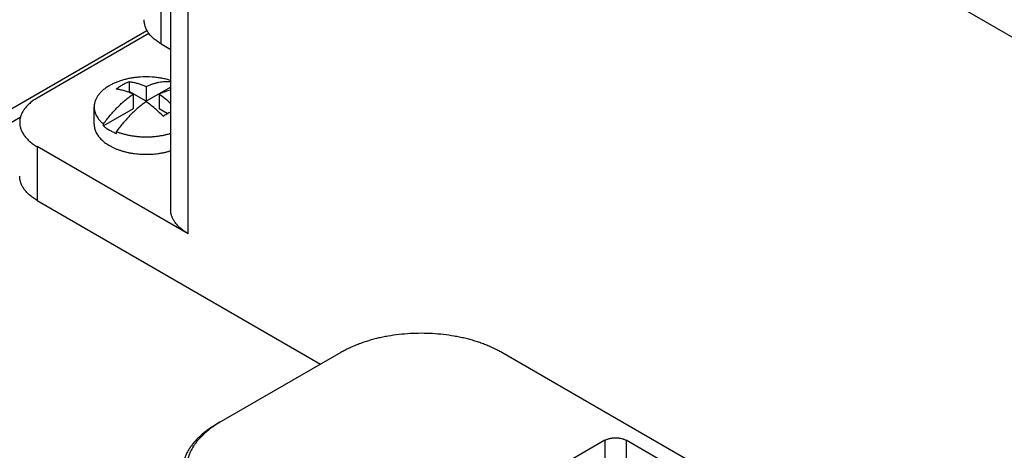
# Model space of a CAD drawing. Header units: inches. Extents: x 0 to 34, y 0 to 22.
# Tile 6 of 33: x 2.8 to 4.8, y 12.6 to 13.5. Entities that reach past the tile are written whole.
import ezdxf

# ---------------------------------------------------------------- set-up
doc = ezdxf.new("R2010")
doc.units = ezdxf.units.IN
doc.header["$LTSCALE"] = 1.87
doc.header["$MEASUREMENT"] = 0
doc.layers.get('0').update_dxf_attribs({"linetype": 'CONTINUOUS'})

msp = doc.modelspace()

# ---------------------------------------------------------------- linework, layer by layer
at = {"color": 9, "linetype": 'CONTINUOUS'}
for p, q in [((3.0724, 13.4727), (3.0724, 14.8901)), ((3.129, 13.0726), (3.129, 14.49)), ((3.129, 14.49), (7.5838, 11.9179)), ((2.8108, 13.2563), (2.8108, 13.1428)), ((4.0072, 12.6374), (4.0072, 12.5734)), ((4.0525, 12.6374), (4.0525, 12.5996))]:
    msp.add_line(p, q, dxfattribs=at)
at = {"color": 7, "linetype": 'CONTINUOUS'}
for p, q in [((3.0924, 13.1236), (3.0924, 14.541)), ((2.0918, 12.9521), (3.0422, 13.5009)), ((3.0465, 13.4945), (2.8108, 13.3584)), ((3.0724, 13.4727), (3.0924, 13.4612)), ((3.0049, 13.3932), (3.0049, 13.3725)), ((3.0049, 13.3725), (3.0027, 13.3712)), ((3.0406, 13.3518), (3.0049, 13.3725)), ((3.013, 13.3669), (3.013, 13.3359)), ((3.0406, 13.3829), (3.0406, 13.3518)), ((3.0924, 13.3817), (3.0406, 13.3518)), ((3.0682, 13.3669), (3.0682, 13.3359)), ((2.9311, 13.3033), (2.9311, 13.34)), ((3.013, 13.3359), (2.9506, 13.2999)), ((3.0852, 13.3261), (3.0682, 13.3359)), ((2.7755, 13.3176), (2.1172, 12.9375)), ((2.9506, 13.2999), (2.9506, 13.304)), ((2.9782, 13.284), (2.9782, 13.2881)), ((3.129, 13.0726), (2.8108, 13.2563)), ((2.8108, 13.1428), (3.4083, 12.7978)), ((3.4508, 12.8223), (3.1891, 12.6712)), ((3.7902, 12.8223), (3.7901, 12.8223)), ((3.7901, 12.8223), (3.7902, 12.8223)), ((6.8378, 11.0626), (3.7902, 12.8223)), ((3.1962, 12.6753), (3.1891, 12.6712)), ((4.0072, 12.6374), (3.566, 12.3826)), ((6.5104, 11.2182), (4.0525, 12.6374))]:
    msp.add_line(p, q, dxfattribs=at)
for centre, radius, start, end in [((3.0406, 13.2144), 0.1888, 86.1296, 93.8704), ((3.3063, 12.4845), 0.2203, 119.996, 122.119)]:
    msp.add_arc(centre, radius, start, end, dxfattribs=at)
for points, knots in [([(3.0358, 13.5237), (3.0358, 13.5225), (3.0359, 13.52), (3.0365, 13.5162), (3.0373, 13.5125), (3.0385, 13.5087), (3.04, 13.5051), (3.0419, 13.5015), (3.044, 13.4979), (3.0457, 13.4956), (3.0465, 13.4945)], [0, 0, 0, 0, 0.118752, 0.238146, 0.358806, 0.481323, 0.606243, 0.734056, 0.865188, 1, 1, 1, 1]), ([(3.0724, 13.4727), (3.0698, 13.4742), (3.066, 13.4767), (3.0611, 13.4802), (3.0547, 13.4853), (3.0498, 13.4902), (3.0465, 13.4945)], [0, 0, 0, 0, 0.269652, 0.399612, 0.526283, 1, 1, 1, 1]), ([(2.9632, 13.3847), (2.9607, 13.3833), (2.9572, 13.381), (2.9527, 13.3777), (2.9486, 13.3744), (2.9449, 13.3708), (2.9416, 13.3671), (2.9394, 13.3643), (2.9375, 13.3614), (2.9358, 13.3584), (2.9344, 13.3554), (2.9332, 13.3524), (2.9323, 13.3493), (2.9316, 13.3462), (2.9312, 13.3431), (2.9311, 13.341), (2.9311, 13.34)], [0, 0, 0, 0, 0.148536, 0.219939, 0.289409, 0.422571, 0.486407, 0.548495, 0.60894, 0.667872, 0.725446, 0.781843, 0.837265, 0.891936, 0.946097, 1, 1, 1, 1]), ([(3.0279, 13.4028), (3.0249, 13.4026), (3.0189, 13.402), (3.01, 13.4008), (3.0013, 13.3991), (2.9929, 13.397), (2.9849, 13.3945), (2.9772, 13.3916), (2.97, 13.3884), (2.9654, 13.386), (2.9632, 13.3847)], [0, 0, 0, 0, 0.134003, 0.266519, 0.396957, 0.524756, 0.649396, 0.770408, 0.887386, 1, 1, 1, 1]), ([(3.0049, 13.3932), (3.0026, 13.3922), (2.9979, 13.39), (2.991, 13.3862), (2.9841, 13.382), (2.9796, 13.3789), (2.9773, 13.3773)], [0, 0, 0, 0, 0.23949, 0.486103, 0.739683, 1, 1, 1, 1]), ([(3.0049, 13.3932), (3.0078, 13.3929), (3.0137, 13.392), (3.0211, 13.3901), (3.027, 13.3883), (3.0331, 13.3861), (3.0376, 13.3842), (3.0406, 13.3829)], [0, 0, 0, 0, 0.235276, 0.480095, 0.606259, 0.734959, 1, 1, 1, 1]), ([(3.0406, 13.3829), (3.0429, 13.3839), (3.0473, 13.3858), (3.0541, 13.3883), (3.0607, 13.3903), (3.0673, 13.3919), (3.0738, 13.393), (3.0801, 13.3937), (3.0863, 13.3939), (3.0904, 13.3937), (3.0924, 13.3936)], [0, 0, 0, 0, 0.138089, 0.272236, 0.40248, 0.528908, 0.651656, 0.770914, 0.886928, 1, 1, 1, 1]), ([(3.0924, 13.3957), (3.0893, 13.3967), (3.0831, 13.3984), (3.0734, 13.4004), (3.0635, 13.4019), (3.0568, 13.4026), (3.0534, 13.4028)], [0, 0, 0, 0, 0.242187, 0.490483, 0.743561, 1, 1, 1, 1]), ([(2.9506, 13.304), (2.9529, 13.3072), (2.9576, 13.3134), (2.9649, 13.3224), (2.9725, 13.331), (2.9803, 13.3392), (2.9882, 13.3469), (2.9963, 13.3541), (3.0046, 13.3608), (3.0102, 13.365), (3.013, 13.3669)], [0, 0, 0, 0, 0.131785, 0.262254, 0.391074, 0.517927, 0.642512, 0.76455, 0.883788, 1, 1, 1, 1]), ([(3.013, 13.3669), (3.01, 13.3683), (3.0055, 13.3702), (2.9994, 13.3724), (2.9935, 13.3742), (2.9862, 13.376), (2.9802, 13.377), (2.9773, 13.3773)], [0, 0, 0, 0, 0.265041, 0.393741, 0.519905, 0.764724, 1, 1, 1, 1]), ([(3.0924, 13.3753), (3.0883, 13.3744), (3.0823, 13.3726), (3.0743, 13.3696), (3.0702, 13.3679), (3.0682, 13.3669)], [0, 0, 0, 0, 0.486661, 0.739984, 1, 1, 1, 1]), ([(3.0682, 13.3669), (3.0724, 13.364), (3.0807, 13.3578), (3.0885, 13.351), (3.0924, 13.3474)], [0, 0, 0, 0, 0.49099, 1, 1, 1, 1]), ([(2.8108, 13.3584), (2.808, 13.3568), (2.8039, 13.3542), (2.7988, 13.3504), (2.7942, 13.3466), (2.7899, 13.3425), (2.7862, 13.3383), (2.7837, 13.335), (2.7815, 13.3317), (2.7796, 13.3283), (2.7779, 13.3249), (2.7766, 13.3215), (2.7755, 13.318), (2.7748, 13.3144), (2.7743, 13.3109), (2.7742, 13.3085), (2.7742, 13.3073)], [0, 0, 0, 0, 0.148536, 0.219939, 0.289409, 0.422571, 0.486407, 0.548495, 0.60894, 0.667872, 0.725446, 0.781843, 0.837265, 0.891936, 0.946097, 1, 1, 1, 1]), ([(3.0406, 13.351), (3.0378, 13.349), (3.0322, 13.3449), (3.0239, 13.3382), (3.0158, 13.331), (3.0078, 13.3233), (3.0001, 13.3151), (2.9925, 13.3065), (2.9852, 13.2975), (2.9805, 13.2912), (2.9782, 13.2881)], [0, 0, 0, 0, 0.116212, 0.23545, 0.357488, 0.482073, 0.608926, 0.737746, 0.868215, 1, 1, 1, 1]), ([(3.0763, 13.3202), (3.0735, 13.3231), (3.0678, 13.3288), (3.0589, 13.3369), (3.0499, 13.3443), (3.0437, 13.3488), (3.0406, 13.351)], [0, 0, 0, 0, 0.259012, 0.512435, 0.759621, 1, 1, 1, 1]), ([(2.9311, 13.34), (2.9311, 13.3392), (2.9312, 13.3376), (2.9314, 13.3352), (2.9318, 13.3328), (2.9324, 13.3304), (2.9331, 13.3281), (2.9342, 13.3249), (2.9361, 13.321), (2.9389, 13.3165), (2.9422, 13.3121), (2.9462, 13.3079), (2.9491, 13.3053), (2.9506, 13.304)], [0, 0, 0, 0, 0.05662, 0.113403, 0.170507, 0.228088, 0.286295, 0.345268, 0.465976, 0.591179, 0.721597, 0.857757, 1, 1, 1, 1]), ([(3.0763, 13.3202), (3.079, 13.322), (3.0842, 13.3256), (3.0897, 13.3288), (3.0924, 13.3303)], [0, 0, 0, 0, 0.507718, 1, 1, 1, 1]), ([(2.7742, 13.3073), (2.7742, 13.3062), (2.7743, 13.3038), (2.7748, 13.3003), (2.7755, 13.2967), (2.7766, 13.2932), (2.7779, 13.2898), (2.7796, 13.2864), (2.7815, 13.283), (2.7837, 13.2797), (2.7862, 13.2764), (2.7899, 13.2722), (2.7942, 13.2681), (2.7988, 13.2643), (2.8039, 13.2605), (2.808, 13.2579), (2.8108, 13.2563)], [0, 0, 0, 0, 0.053903, 0.108064, 0.162735, 0.218157, 0.274554, 0.332128, 0.39106, 0.451505, 0.513593, 0.577429, 0.710591, 0.780061, 0.851464, 1, 1, 1, 1]), ([(2.9311, 13.3033), (2.9311, 13.3019), (2.9313, 13.2992), (2.932, 13.2951), (2.9331, 13.2911), (2.9347, 13.2871), (2.9367, 13.2832), (2.9392, 13.2793), (2.9421, 13.2756), (2.9454, 13.272), (2.9491, 13.2685), (2.9531, 13.2652), (2.9576, 13.262), (2.9623, 13.259), (2.9674, 13.2562), (2.9728, 13.2536), (2.9785, 13.2511), (2.9844, 13.2489), (2.9906, 13.247), (2.997, 13.2452), (3.0036, 13.2437), (3.0103, 13.2425), (3.0171, 13.2415), (3.024, 13.2407), (3.031, 13.2402), (3.0381, 13.24), (3.0451, 13.2401), (3.0522, 13.2404), (3.0592, 13.2409), (3.0661, 13.2417), (3.0729, 13.2428), (3.0796, 13.2441), (3.0861, 13.2457), (3.0903, 13.2469), (3.0924, 13.2476)], [0, 0, 0, 0, 0.021408, 0.042992, 0.064922, 0.087352, 0.110422, 0.134247, 0.158921, 0.184516, 0.21108, 0.238643, 0.267214, 0.296787, 0.32734, 0.358837, 0.391231, 0.424465, 0.458471, 0.493174, 0.528492, 0.564339, 0.60062, 0.637242, 0.674103, 0.711104, 0.748142, 0.785114, 0.821918, 0.858454, 0.894623, 0.93033, 0.965485, 1, 1, 1, 1]), ([(2.9506, 13.2999), (2.9526, 13.2983), (2.9566, 13.2952), (2.9632, 13.2911), (2.9705, 13.2873), (2.9756, 13.285), (2.9782, 13.284)], [0, 0, 0, 0, 0.233115, 0.477765, 0.733606, 1, 1, 1, 1]), ([(2.9782, 13.2881), (2.9803, 13.2872), (2.9846, 13.2856), (2.9912, 13.2835), (2.998, 13.2817), (3.005, 13.2802), (3.0122, 13.2789), (3.0195, 13.2779), (3.0269, 13.2772), (3.0344, 13.2768), (3.0419, 13.2767), (3.0494, 13.2769), (3.0569, 13.2774), (3.0643, 13.2782), (3.0716, 13.2793), (3.0787, 13.2807), (3.0856, 13.2823), (3.0902, 13.2836), (3.0924, 13.2843)], [0, 0, 0, 0, 0.058, 0.117432, 0.178148, 0.239985, 0.302766, 0.366308, 0.430417, 0.494895, 0.559542, 0.624154, 0.688527, 0.752463, 0.815763, 0.878239, 0.939709, 1, 1, 1, 1]), ([(2.8108, 13.1428), (2.808, 13.1445), (2.8039, 13.147), (2.7988, 13.1508), (2.7942, 13.1546), (2.7899, 13.1587), (2.7862, 13.1629), (2.7837, 13.1662), (2.7815, 13.1695), (2.7796, 13.1729), (2.7779, 13.1763), (2.7766, 13.1797), (2.7755, 13.1832), (2.7748, 13.1868), (2.7743, 13.1903), (2.7742, 13.1927), (2.7742, 13.1939)], [0, 0, 0, 0, 0.148536, 0.219939, 0.289409, 0.422571, 0.486407, 0.548495, 0.60894, 0.667872, 0.725446, 0.781843, 0.837265, 0.891936, 0.946097, 1, 1, 1, 1]), ([(3.129, 13.0726), (3.1262, 13.0742), (3.1221, 13.0768), (3.117, 13.0806), (3.1124, 13.0844), (3.1081, 13.0884), (3.1044, 13.0927), (3.1019, 13.096), (3.0997, 13.0993), (3.0978, 13.1026), (3.0961, 13.106), (3.0948, 13.1095), (3.0937, 13.113), (3.093, 13.1165), (3.0925, 13.1201), (3.0924, 13.1224), (3.0924, 13.1236)], [0, 0, 0, 0, 0.148536, 0.219939, 0.289409, 0.422571, 0.486407, 0.548495, 0.60894, 0.667872, 0.725446, 0.781843, 0.837265, 0.891936, 0.946097, 1, 1, 1, 1]), ([(3.7901, 12.8223), (3.7873, 12.8239), (3.7816, 12.8271), (3.7727, 12.8315), (3.7634, 12.8357), (3.7537, 12.8396), (3.7438, 12.8433), (3.7335, 12.8466), (3.723, 12.8497), (3.7123, 12.8524), (3.7013, 12.8549), (3.6863, 12.8577), (3.6672, 12.8605), (3.6439, 12.8624), (3.6205, 12.8631), (3.597, 12.8624), (3.5737, 12.8605), (3.5546, 12.8577), (3.5396, 12.8549), (3.5286, 12.8524), (3.5179, 12.8497), (3.5074, 12.8466), (3.4971, 12.8433), (3.4872, 12.8396), (3.4775, 12.8357), (3.4683, 12.8315), (3.4593, 12.8271), (3.4536, 12.8239), (3.4508, 12.8223)], [0, 0, 0, 0, 0.027598, 0.055847, 0.084721, 0.114193, 0.144232, 0.174801, 0.205862, 0.237374, 0.269292, 0.30157, 0.367007, 0.43329, 0.5, 0.56671, 0.632993, 0.69843, 0.730708, 0.762626, 0.794138, 0.825199, 0.855768, 0.885807, 0.915279, 0.944153, 0.972402, 1, 1, 1, 1]), ([(3.1891, 12.6712), (3.1863, 12.6696), (3.1807, 12.6662), (3.1727, 12.6609), (3.1651, 12.6553), (3.158, 12.6495), (3.1515, 12.6435), (3.1454, 12.6373), (3.1399, 12.631), (3.1349, 12.6245), (3.1305, 12.6179), (3.1266, 12.6112), (3.1233, 12.6043), (3.1206, 12.5974), (3.1185, 12.5904), (3.117, 12.5834), (3.1161, 12.5763), (3.1159, 12.5715), (3.1159, 12.5692)], [0, 0, 0, 0, 0.075234, 0.14856, 0.219957, 0.28942, 0.356963, 0.422622, 0.486452, 0.548535, 0.608975, 0.667902, 0.725471, 0.781862, 0.83728, 0.891946, 0.946102, 1, 1, 1, 1]), ([(3.1891, 12.6711), (3.1866, 12.6695), (3.1816, 12.6662), (3.1745, 12.661), (3.1678, 12.6556), (3.1615, 12.6501), (3.1557, 12.6444), (3.1504, 12.6385), (3.1456, 12.6325), (3.1413, 12.6264), (3.1375, 12.6201), (3.1342, 12.6138), (3.1315, 12.6073), (3.1293, 12.6008), (3.1276, 12.5943), (3.1265, 12.5877), (3.1259, 12.581), (3.1259, 12.5744), (3.1264, 12.5678), (3.1274, 12.5612), (3.1291, 12.5546), (3.1312, 12.5481), (3.1339, 12.5416), (3.1371, 12.5353), (3.1409, 12.529), (3.1451, 12.5229), (3.1499, 12.5168), (3.1551, 12.5109), (3.1609, 12.5052), (3.1671, 12.4996), (3.1737, 12.4942), (3.1808, 12.489), (3.1883, 12.484), (3.1935, 12.4809), (3.1962, 12.4794)], [0, 0, 0, 0, 0.037017, 0.073092, 0.10822, 0.142406, 0.175665, 0.208021, 0.239509, 0.270175, 0.300077, 0.329284, 0.357878, 0.385951, 0.413605, 0.440952, 0.468108, 0.495196, 0.522338, 0.549657, 0.577272, 0.605293, 0.633824, 0.662959, 0.69278, 0.723358, 0.754752, 0.78701, 0.820167, 0.854249, 0.889272, 0.925241, 0.962154, 1, 1, 1, 1]), ([(4.0072, 12.6374), (4.008, 12.6378), (4.0096, 12.6386), (4.0121, 12.6397), (4.0148, 12.6406), (4.0176, 12.6414), (4.0206, 12.642), (4.0236, 12.6424), (4.0267, 12.6427), (4.0299, 12.6428), (4.033, 12.6427), (4.0361, 12.6424), (4.0391, 12.642), (4.0421, 12.6414), (4.0449, 12.6406), (4.0476, 12.6397), (4.0501, 12.6386), (4.0517, 12.6378), (4.0525, 12.6374)], [0, 0, 0, 0, 0.055839, 0.11418, 0.174784, 0.237354, 0.301549, 0.366993, 0.433283, 0.5, 0.566717, 0.633007, 0.698451, 0.762646, 0.825216, 0.88582, 0.944161, 1, 1, 1, 1])]:
    msp.add_open_spline(points, degree=3, knots=knots, dxfattribs=at)
msp.add_open_spline([(3.1892, 12.6711), (3.1892, 12.6711), (3.1892, 12.6711), (3.1891, 12.6711)], degree=3, dxfattribs=at)

doc.saveas('drawing.dxf')
